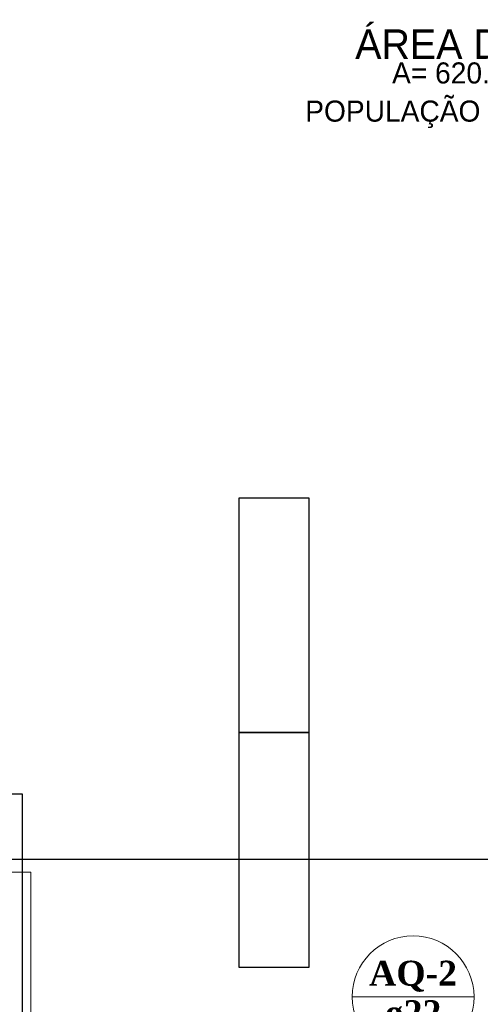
# Model space of a CAD drawing. Header units: millimetres. Extents: x 335 to 91596, y -1 to 84.
# Tile 73 of 87: x 367.13 to 372.35, y 42.99 to 54.13. Entities that reach past the tile are written whole.
import ezdxf

# ---------------------------------------------------------------- set-up
doc = ezdxf.new("R2010")
doc.units = ezdxf.units.MM
doc.header["$MEASUREMENT"] = 0
for name, color, linetype, lineweight in [('AQ-Indicação coluna', 5, 'Continuous', 20), ('AQ-Textos coluna', 7, 'Continuous', 20), ('DI-Detalhes', 7, 'Continuous', 20)]:
    doc.layers.add(name, color=color, linetype=linetype, lineweight=lineweight)
doc.styles.add('CenturyGothic', font='GOTHIC.TTF')
doc.styles.add('TimesNewRomanN', font='timesbd.ttf')

msp = doc.modelspace()

# ---------------------------------------------------------------- linework, layer by layer
at = {"color": 7}
for p, q in [((370.413, 48.7182), (369.617, 48.7182)), ((369.617, 48.7182), (369.617, 46.0652)), ((370.413, 46.0652), (370.413, 48.7182)), ((369.617, 46.0652), (370.413, 46.0652)), ((370.413, 46.0652), (369.617, 46.0652)), ((369.617, 46.0652), (369.617, 43.4122)), ((370.413, 43.4122), (370.413, 46.0652)), ((367.167, 45.3712), (365.772, 45.3712)), ((367.167, 41.8882), (367.167, 45.3712)), ((366.556, 44.6342), (385.408, 44.6342)), ((367.167, 44.2572), (367.167, 44.3632)), ((369.617, 43.4122), (370.413, 43.4122))]:
    msp.add_line(p, q, dxfattribs=at)
at = {"layer": 'AQ-Indicação coluna'}
msp.add_line((370.8981, 43.0769), (372.2781, 43.0769), dxfattribs=at)
msp.add_circle((371.5881, 43.0769), 0.69, dxfattribs=at)
at = {"layer": 'DI-Detalhes', "color": 3, "linetype": 'Continuous'}
msp.add_lwpolyline([(367.2585, 38.5452), (362.8838, 38.5452), (362.8838, 44.4868), (367.2585, 44.4868), (367.2585, 38.5452)], close=True, dxfattribs=at)

# ---------------------------------------------------------------- texts
at = {"color": 7, "attachment_point": 7, "line_spacing_factor": 0.798, "style": 'CenturyGothic'}
for s, insert, char_height, width in [('ÁREA DE REFEIÇÃO 01', (370.933, 53.5832), 0.333428, 9.428672), ('A= 620.36 m²', (371.35, 53.4038), 0.238327, 4.125852), ('POPULAÇÃO PREVISTA= 615 PESSOAS', (370.367, 52.9022), 0.238327, 11.924877)]:
    msp.add_mtext(s, dxfattribs=dict(at, insert=insert, char_height=char_height, width=width))
at = {"layer": 'AQ-Textos coluna', "char_height": 0.2824, "attachment_point": 8, "line_spacing_factor": 0.798, "style": 'TimesNewRomanN'}
for s, insert, width in [('AQ-2', (371.588, 43.1334), 1.803174), ('ø22', (371.588, 42.7384), 1.16565)]:
    msp.add_mtext(s, dxfattribs=dict(at, insert=insert, width=width))

doc.saveas('drawing.dxf')
